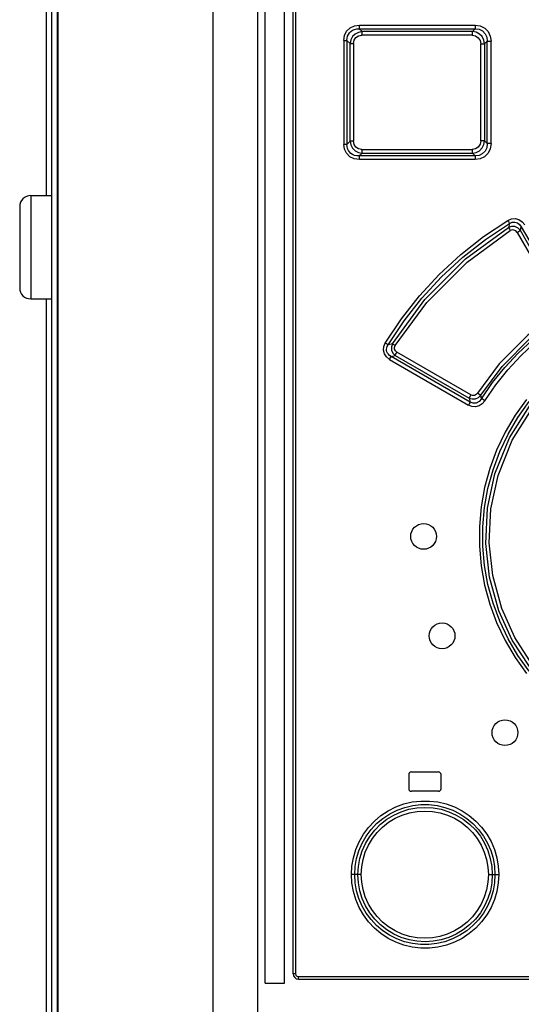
# Model space of a CAD drawing. Extents: x 0 to 841, y 0 to 594.
# Tile 14 of 135: x 131 to 139, y 370 to 386. Entities that reach past the tile are written whole.
import ezdxf

# ---------------------------------------------------------------- set-up
doc = ezdxf.new("R2010")
doc.units = 0
doc.header["$LTSCALE"] = 46.255
doc.layers.get('0').update_dxf_attribs({"linetype": 'CONTINUOUS'})
doc.layers.add('CHAMFERS', color=7, linetype='CONTINUOUS')
doc.layers.add('DATUM_AXIS', color=7, linetype='CONTINUOUS')

msp = doc.modelspace()

# ---------------------------------------------------------------- linework, layer by layer
at = {"color": 7, "linetype": 'CONTINUOUS'}
for p, q in [((134.775, 277.901), (134.775, 396.391)), ((134.885, 370.711), (134.885, 396.391)), ((135.185, 370.711), (135.185, 396.391)), ((135.32, 370.851), (135.32, 396.311)), ((131.675, 395.711), (131.675, 277.811)), ((136.343, 385.496), (138.138, 385.497)), ((136.389, 385.452), (136.343, 385.496)), ((138.138, 385.497), (138.095, 385.452)), ((136.343, 383.525), (136.389, 383.57)), ((138.095, 383.569), (138.138, 383.525)), ((138.138, 383.525), (136.343, 383.525)), ((137.11, 373.941), (137.11, 373.721)), ((137.15, 373.981), (137.57, 373.981)), ((137.61, 373.721), (137.61, 373.941)), ((137.57, 373.681), (137.15, 373.681)), ((135.4, 370.771), (147.88, 370.771)), ((134.885, 370.711), (135.185, 370.711))]:
    msp.add_line(p, q, dxfattribs=at)
at = {"color": 9, "linetype": 'CONTINUOUS'}
for p, q in [((135.356, 396.311), (135.356, 370.851)), ((134.075, 395.711), (134.075, 277.811)), ((136.347, 385.553), (138.14, 385.553)), ((138.092, 385.396), (136.385, 385.396)), ((138.095, 385.452), (136.389, 385.452)), ((136.103, 385.317), (136.103, 383.705)), ((136.103, 385.317), (136.153, 385.317)), ((136.153, 385.317), (136.153, 383.705)), ((136.153, 385.317), (136.203, 385.269)), ((136.203, 383.753), (136.203, 385.269)), ((136.203, 385.269), (136.254, 385.269)), ((136.254, 385.269), (136.254, 383.753)), ((138.224, 383.76), (138.224, 385.261)), ((138.224, 385.261), (138.284, 385.261)), ((138.284, 385.261), (138.325, 385.303)), ((138.284, 385.261), (138.284, 383.76)), ((138.325, 383.719), (138.325, 385.303)), ((138.325, 385.303), (138.385, 385.303)), ((138.385, 383.719), (138.385, 385.303)), ((136.153, 383.705), (136.103, 383.705)), ((136.203, 383.753), (136.153, 383.705)), ((136.254, 383.753), (136.203, 383.753)), ((138.284, 383.76), (138.224, 383.76)), ((138.325, 383.719), (138.284, 383.76)), ((138.385, 383.719), (138.325, 383.719)), ((136.385, 383.626), (138.092, 383.626)), ((136.389, 383.57), (138.095, 383.569)), ((138.14, 383.469), (136.347, 383.469)), ((138.67, 382.48), (138.654, 382.416)), ((138.787, 382.341), (139.447, 381.199)), ((138.839, 382.37), (138.853, 382.429)), ((136.857, 380.616), (136.789, 380.598)), ((136.812, 380.372), (138.035, 379.665)), ((136.836, 380.42), (136.902, 380.436)), ((138.061, 379.713), (136.836, 380.42)), ((136.902, 380.436), (138.047, 379.775)), ((138.072, 379.823), (136.926, 380.484)), ((138.047, 379.775), (138.061, 379.713)), ((138.238, 379.763), (138.224, 379.818)), ((136.273, 372.391), (136.223, 372.391)), ((136.374, 372.391), (136.273, 372.391)), ((138.344, 372.391), (138.505, 372.391)), ((135.356, 370.851), (135.32, 370.851)), ((135.396, 370.811), (147.885, 370.811))]:
    msp.add_line(p, q, dxfattribs=at)
for points in [[(136.103, 385.317), (136.114, 385.393), (136.148, 385.458), (136.201, 385.509), (136.268, 385.541), (136.347, 385.553)], [(136.343, 385.496), (136.345, 385.509), (136.346, 385.529), (136.347, 385.553)], [(138.14, 385.553), (138.14, 385.529), (138.139, 385.509), (138.138, 385.496)], [(138.14, 385.553), (138.218, 385.541), (138.286, 385.506), (138.339, 385.452), (138.373, 385.382), (138.385, 385.303)], [(136.153, 385.317), (136.155, 385.351), (136.162, 385.382), (136.175, 385.41), (136.192, 385.435), (136.213, 385.456), (136.239, 385.474), (136.27, 385.487), (136.304, 385.495), (136.343, 385.496)], [(136.389, 385.452), (136.33, 385.441), (136.279, 385.414), (136.239, 385.374), (136.213, 385.325), (136.203, 385.269)], [(136.254, 385.269), (136.264, 385.32), (136.291, 385.359), (136.332, 385.386), (136.385, 385.396)], [(136.385, 385.396), (136.386, 385.419), (136.387, 385.439), (136.389, 385.452)], [(138.095, 385.452), (138.093, 385.44), (138.093, 385.42), (138.092, 385.396)], [(138.092, 385.396), (138.144, 385.386), (138.186, 385.357), (138.214, 385.315), (138.224, 385.261)], [(138.284, 385.261), (138.273, 385.321), (138.246, 385.374), (138.204, 385.415), (138.152, 385.442), (138.095, 385.452)], [(138.138, 385.497), (138.2, 385.488), (138.252, 385.462), (138.293, 385.42), (138.317, 385.366), (138.325, 385.303)], [(136.347, 383.469), (136.266, 383.481), (136.198, 383.514), (136.146, 383.567), (136.113, 383.632), (136.103, 383.705)], [(136.343, 383.525), (136.304, 383.527), (136.27, 383.535), (136.239, 383.548), (136.213, 383.566), (136.192, 383.587), (136.175, 383.611), (136.162, 383.64), (136.155, 383.671), (136.153, 383.705)], [(136.203, 383.753), (136.214, 383.696), (136.24, 383.646), (136.28, 383.606), (136.331, 383.58), (136.389, 383.57)], [(136.385, 383.626), (136.331, 383.636), (136.289, 383.664), (136.263, 383.704), (136.254, 383.753)], [(138.224, 383.76), (138.214, 383.706), (138.185, 383.663), (138.143, 383.636), (138.092, 383.626)], [(138.095, 383.569), (138.153, 383.58), (138.205, 383.607), (138.246, 383.649), (138.273, 383.701), (138.284, 383.76)], [(138.325, 383.719), (138.317, 383.654), (138.291, 383.599), (138.249, 383.558), (138.198, 383.533), (138.138, 383.525)], [(138.385, 383.719), (138.373, 383.638), (138.338, 383.569), (138.284, 383.514), (138.216, 383.48), (138.14, 383.469)], [(136.389, 383.57), (136.387, 383.582), (136.386, 383.602), (136.385, 383.626)], [(138.092, 383.626), (138.093, 383.602), (138.093, 383.582), (138.095, 383.569)], [(136.347, 383.469), (136.346, 383.492), (136.345, 383.512), (136.343, 383.525)], [(138.138, 383.525), (138.139, 383.513), (138.14, 383.493), (138.14, 383.469)], [(136.746, 380.627), (136.995, 381.001), (137.275, 381.357), (137.582, 381.69), (137.914, 381.997), (138.269, 382.277), (138.643, 382.527)], [(136.789, 380.598), (137.037, 380.97), (137.314, 381.322), (137.618, 381.651), (137.947, 381.955), (138.299, 382.232), (138.67, 382.48)], [(138.643, 382.527), (138.7, 382.551), (138.759, 382.555), (138.817, 382.539), (138.866, 382.506), (138.905, 382.457)], [(138.643, 382.527), (138.655, 382.508), (138.665, 382.491), (138.67, 382.48)], [(138.67, 382.48), (138.712, 382.498), (138.752, 382.502), (138.792, 382.49), (138.826, 382.466), (138.853, 382.429)], [(136.857, 380.616), (137.358, 381.299), (137.988, 381.929), (138.654, 382.416)], [(136.9, 380.587), (137.391, 381.257), (138.016, 381.882), (138.682, 382.369)], [(138.839, 382.37), (138.802, 382.408), (138.755, 382.43), (138.703, 382.433), (138.654, 382.416)], [(138.654, 382.416), (138.66, 382.405), (138.67, 382.389), (138.682, 382.369)], [(138.787, 382.341), (138.766, 382.365), (138.739, 382.378), (138.71, 382.379), (138.682, 382.369)], [(138.787, 382.341), (138.808, 382.353), (138.827, 382.363), (138.839, 382.37)], [(139.498, 381.228), (139.278, 381.608), (139.058, 381.989), (138.839, 382.37)], [(138.853, 382.429), (139.086, 382.024), (139.32, 381.618), (139.555, 381.213)], [(139.422, 381.097), (138.956, 380.751), (138.509, 380.303), (138.173, 379.849)], [(138.224, 379.818), (138.555, 380.265), (138.995, 380.707), (139.454, 381.049)], [(138.238, 379.763), (138.409, 380.014), (138.597, 380.25), (138.804, 380.472), (139.026, 380.678), (139.262, 380.865), (139.511, 381.034)], [(138.289, 379.732), (138.456, 379.979), (138.642, 380.212), (138.845, 380.431), (139.063, 380.633), (139.296, 380.819), (139.542, 380.986)], [(136.812, 380.372), (136.763, 380.411), (136.732, 380.46), (136.718, 380.516), (136.723, 380.573), (136.746, 380.627)], [(136.789, 380.598), (136.779, 380.605), (136.764, 380.615), (136.746, 380.627)], [(136.836, 380.42), (136.813, 380.435), (136.795, 380.452), (136.781, 380.47), (136.772, 380.489), (136.767, 380.51), (136.766, 380.531), (136.769, 380.553), (136.776, 380.575), (136.789, 380.598)], [(136.857, 380.616), (136.841, 380.567), (136.844, 380.517), (136.865, 380.472), (136.902, 380.436)], [(136.9, 380.587), (136.881, 380.598), (136.866, 380.609), (136.857, 380.616)], [(136.926, 380.484), (136.903, 380.505), (136.89, 380.531), (136.889, 380.559), (136.9, 380.587)], [(136.812, 380.372), (136.823, 380.392), (136.832, 380.409), (136.836, 380.42)], [(136.902, 380.436), (136.907, 380.447), (136.915, 380.464), (136.926, 380.484)], [(138.289, 379.732), (138.249, 379.685), (138.199, 379.654), (138.143, 379.64), (138.087, 379.645), (138.035, 379.665)], [(138.072, 379.823), (138.061, 379.803), (138.052, 379.786), (138.047, 379.775)], [(138.047, 379.775), (138.094, 379.76), (138.143, 379.763), (138.188, 379.783), (138.224, 379.818)], [(138.238, 379.763), (138.201, 379.72), (138.156, 379.697), (138.107, 379.695), (138.061, 379.713)], [(138.173, 379.849), (138.152, 379.827), (138.126, 379.815), (138.099, 379.814), (138.072, 379.823)], [(138.224, 379.818), (138.212, 379.825), (138.195, 379.836), (138.173, 379.849)], [(138.932, 379.753), (138.757, 379.507), (138.602, 379.245), (138.471, 378.969), (138.365, 378.682), (138.285, 378.388), (138.231, 378.088), (138.204, 377.785), (138.204, 377.479), (138.231, 377.175), (138.285, 376.874), (138.365, 376.581), (138.471, 376.295), (138.601, 376.019), (138.756, 375.756), (138.932, 375.509)], [(138.289, 379.732), (138.268, 379.745), (138.25, 379.756), (138.238, 379.763)], [(138.061, 379.713), (138.056, 379.702), (138.047, 379.686), (138.035, 379.665)], [(138.974, 375.543), (138.8, 375.787), (138.648, 376.045), (138.519, 376.316), (138.415, 376.598), (138.336, 376.887), (138.284, 377.181), (138.257, 377.48), (138.257, 377.78), (138.283, 378.078), (138.336, 378.373), (138.415, 378.663), (138.519, 378.945), (138.648, 379.217), (138.8, 379.475), (138.974, 379.719)], [(138.978, 375.614), (138.713, 376.023), (138.507, 376.475), (138.362, 376.997), (138.303, 377.522), (138.33, 378.068), (138.445, 378.602), (138.67, 379.157), (138.978, 379.648)], [(139.02, 375.647), (138.753, 376.063), (138.55, 376.514), (138.411, 377.023), (138.356, 377.532), (138.382, 378.059), (138.493, 378.577), (138.713, 379.124), (139.02, 379.614)], [(136.223, 372.391), (136.23, 372.521), (136.252, 372.651), (136.29, 372.777), (136.342, 372.9), (136.408, 373.015), (136.487, 373.122), (136.578, 373.219), (136.68, 373.305), (136.791, 373.378), (136.91, 373.439), (137.035, 373.485), (137.165, 373.516), (137.297, 373.531), (137.429, 373.531), (137.561, 373.516), (137.691, 373.485), (137.817, 373.439), (137.936, 373.379), (138.047, 373.306), (138.148, 373.22), (138.239, 373.124), (138.318, 373.017), (138.384, 372.901), (138.437, 372.779), (138.475, 372.652), (138.497, 372.522), (138.505, 372.391)], [(136.273, 372.391), (136.28, 372.517), (136.302, 372.641), (136.338, 372.761), (136.388, 372.877), (136.451, 372.986), (136.526, 373.088), (136.613, 373.18), (136.71, 373.261), (136.816, 373.331), (136.929, 373.388), (137.048, 373.431), (137.171, 373.46), (137.296, 373.475), (137.423, 373.475), (137.548, 373.46), (137.671, 373.431), (137.79, 373.387), (137.902, 373.331), (138.008, 373.261), (138.104, 373.18), (138.191, 373.089), (138.266, 372.988), (138.329, 372.879), (138.379, 372.763), (138.415, 372.643), (138.437, 372.518), (138.445, 372.391)], [(136.323, 372.391), (136.33, 372.517), (136.353, 372.639), (136.39, 372.759), (136.442, 372.874), (136.507, 372.982), (136.584, 373.081), (136.672, 373.17), (136.771, 373.247), (136.878, 373.312), (136.993, 373.364), (137.112, 373.402), (137.236, 373.424), (137.361, 373.432), (137.487, 373.425), (137.611, 373.402), (137.731, 373.365), (137.845, 373.314), (137.954, 373.249), (138.053, 373.171), (138.141, 373.082), (138.219, 372.984), (138.284, 372.877), (138.336, 372.762), (138.373, 372.641), (138.396, 372.517), (138.404, 372.391)], [(136.374, 372.391), (136.381, 372.509), (136.402, 372.625), (136.437, 372.739), (136.486, 372.847), (136.547, 372.949), (136.621, 373.043), (136.704, 373.127), (136.798, 373.201), (136.901, 373.263), (137.01, 373.312), (137.122, 373.347), (137.239, 373.369), (137.359, 373.376), (137.478, 373.369), (137.595, 373.347), (137.708, 373.312), (137.817, 373.263), (137.92, 373.201), (138.013, 373.128), (138.097, 373.044), (138.17, 372.95), (138.232, 372.848), (138.28, 372.739), (138.316, 372.625), (138.337, 372.508), (138.344, 372.391)], [(138.505, 372.391), (138.497, 372.261), (138.475, 372.131), (138.437, 372.004), (138.385, 371.881), (138.318, 371.765), (138.239, 371.659), (138.148, 371.562), (138.047, 371.476), (137.935, 371.403), (137.816, 371.343), (137.692, 371.297), (137.562, 371.266), (137.43, 371.251), (137.296, 371.251), (137.164, 371.266), (137.035, 371.297), (136.91, 371.343), (136.79, 371.403), (136.679, 371.477), (136.578, 371.563), (136.487, 371.659), (136.408, 371.766), (136.342, 371.882), (136.29, 372.004), (136.252, 372.131), (136.23, 372.261), (136.223, 372.391)], [(138.445, 372.391), (138.438, 372.264), (138.415, 372.139), (138.379, 372.018), (138.328, 371.902), (138.265, 371.793), (138.19, 371.692), (138.103, 371.6), (138.007, 371.52), (137.901, 371.45), (137.788, 371.394), (137.669, 371.35), (137.546, 371.321), (137.42, 371.307), (137.293, 371.307), (137.168, 371.322), (137.045, 371.351), (136.927, 371.395), (136.814, 371.452), (136.709, 371.521), (136.612, 371.603), (136.526, 371.694), (136.451, 371.795), (136.388, 371.904), (136.339, 372.02), (136.302, 372.14), (136.28, 372.265), (136.273, 372.391)], [(138.404, 372.391), (138.396, 372.264), (138.374, 372.141), (138.336, 372.022), (138.285, 371.907), (138.219, 371.799), (138.142, 371.7), (138.053, 371.611), (137.954, 371.533), (137.846, 371.468), (137.731, 371.417), (137.612, 371.38), (137.488, 371.357), (137.363, 371.35), (137.237, 371.357), (137.114, 371.38), (136.994, 371.417), (136.88, 371.469), (136.772, 371.534), (136.673, 371.612), (136.584, 371.701), (136.507, 371.799), (136.442, 371.907), (136.391, 372.021), (136.353, 372.141), (136.331, 372.265), (136.323, 372.391)], [(138.344, 372.391), (138.337, 372.273), (138.316, 372.156), (138.28, 372.042), (138.231, 371.933), (138.17, 371.832), (138.096, 371.738), (138.012, 371.654), (137.919, 371.581), (137.816, 371.519), (137.707, 371.469), (137.593, 371.434), (137.477, 371.413), (137.358, 371.406), (137.239, 371.413), (137.123, 371.434), (137.009, 371.47), (136.9, 371.519), (136.797, 371.582), (136.704, 371.655), (136.62, 371.739), (136.547, 371.833), (136.486, 371.935), (136.437, 372.044), (136.402, 372.158), (136.381, 372.274), (136.374, 372.391)], [(135.356, 370.851), (135.361, 370.831), (135.375, 370.816), (135.396, 370.811)], [(135.396, 370.811), (135.396, 370.79), (135.398, 370.776), (135.4, 370.771)]]:
    msp.add_lwpolyline(points, dxfattribs=at)
at = {"color": 7, "linetype": 'CONTINUOUS'}
for centre in [(137.34, 377.631), (137.626, 376.09), (138.6, 374.59)]:
    msp.add_circle(centre, 0.2, dxfattribs=at)
for centre, radius, start, end in [((137.15, 373.941), 0.04, 90, 180), ((137.57, 373.941), 0.04, 0, 90), ((137.15, 373.721), 0.04, 180, 270), ((137.57, 373.721), 0.04, 270, 360), ((135.4, 370.851), 0.08, 180, 270)]:
    msp.add_arc(centre, radius, start, end, dxfattribs=at)
at = {"layer": 'CHAMFERS', "color": 7, "linetype": 'CONTINUOUS'}
for p, q in [((131.575, 395.711), (131.575, 277.811)), ((131.665, 395.711), (131.665, 277.811)), ((131.495, 395.506), (131.495, 382.911)), ((131.495, 381.311), (131.495, 336.911))]:
    msp.add_line(p, q, dxfattribs=at)
at = {"layer": 'DATUM_AXIS', "color": 9, "linetype": 'CONTINUOUS'}
msp.add_line((131.255, 382.911), (131.255, 381.311), dxfattribs=at)
at = {"layer": 'DATUM_AXIS', "color": 7, "linetype": 'CONTINUOUS'}
for p, q in [((131.255, 382.911), (131.575, 382.911)), ((131.085, 382.741), (131.085, 381.481)), ((131.255, 381.311), (131.575, 381.311))]:
    msp.add_line(p, q, dxfattribs=at)
for centre, start, end in [((131.255, 382.741), 90, 180), ((131.255, 381.481), 180, 270)]:
    msp.add_arc(centre, 0.17, start, end, dxfattribs=at)

doc.saveas('drawing.dxf')
